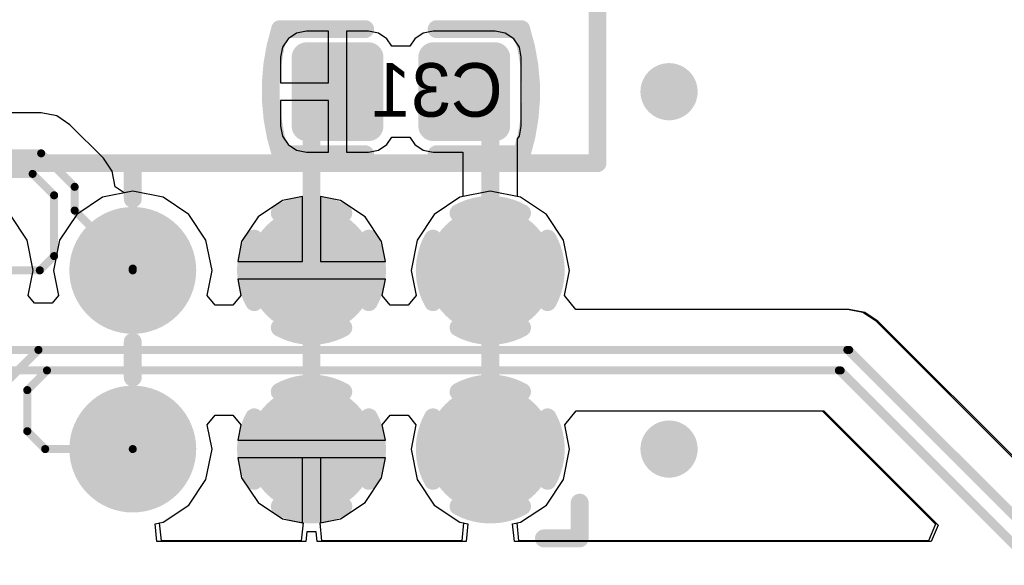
# Model space of a CAD drawing. Header units: millimetres. Extents: x 1.4 to 10.4, y 0 to 10.9.
# Tile 88 of 177: x 4.237 to 4.788, y 5.61 to 5.915. Entities that reach past the tile are written whole.
import ezdxf

# ---------------------------------------------------------------- set-up
doc = ezdxf.new("R2010")
doc.units = ezdxf.units.MM
doc.header["$MEASUREMENT"] = 0
for name, color, linetype in [('BottomLayer', 5, 'Continuous'), ('BottomOverlay', 54, 'Continuous'), ('BottomPaste', 16, 'Continuous'), ('BottomSolder', 6, 'Continuous'), ('DrillDrawing', 1, 'Continuous'), ('DrillGuide', 244, 'Continuous'), ('InternalPlane1', 76, 'Continuous'), ('InternalPlane2', 16, 'Continuous'), ('Mechanical32', 56, 'Continuous'), ('MultiLayer', 9, 'Continuous'), ('TopLayer', 1, 'Continuous'), ('TopOverlay', 2, 'Continuous'), ('TopSolder', 216, 'Continuous')]:
    doc.layers.add(name, color=color, linetype=linetype)

msp = doc.modelspace()

# ---------------------------------------------------------------- linework, layer by layer
at = {"layer": 'BottomLayer'}
for p, q in [((4.39165, 5.90779), (4.38691, 5.90462)), ((4.39724, 5.9089), (4.39165, 5.90779)), ((4.40957, 5.9089), (4.39724, 5.9089)), ((4.40957, 5.88), (4.40957, 5.9089)), ((4.43189, 5.9089), (4.41957, 5.9089)), ((4.41957, 5.9089), (4.41957, 5.875)), ((4.43748, 5.90779), (4.43189, 5.9089)), ((4.44222, 5.90462), (4.43748, 5.90779)), ((4.46252, 5.90779), (4.45778, 5.90462)), ((4.46811, 5.9089), (4.46252, 5.90779)), ((4.50276, 5.9089), (4.46811, 5.9089)), ((4.50835, 5.90779), (4.50276, 5.9089)), ((4.51309, 5.90462), (4.50835, 5.90779)), ((4.38374, 5.89988), (4.38263, 5.89429)), ((4.38691, 5.90462), (4.38374, 5.89988)), ((4.445, 5.90047), (4.44222, 5.90462)), ((4.455, 5.90047), (4.445, 5.90047)), ((4.45778, 5.90462), (4.455, 5.90047)), ((4.51626, 5.89988), (4.51309, 5.90462)), ((4.51737, 5.89429), (4.51626, 5.89988)), ((4.38263, 5.89429), (4.38263, 5.88)), ((4.51737, 5.85571), (4.51737, 5.89429)), ((4.38263, 5.88), (4.40957, 5.88)), ((4.41957, 5.875), (4.41957, 5.8411)), ((4.40957, 5.87), (4.38263, 5.87)), ((4.38263, 5.87), (4.38263, 5.85571)), ((4.40957, 5.8411), (4.40957, 5.87)), ((4.38263, 5.85571), (4.38374, 5.85012)), ((4.51626, 5.85012), (4.51737, 5.85571)), ((4.38374, 5.85012), (4.38691, 5.84538)), ((4.51529, 5.84868), (4.51626, 5.85012)), ((4.38691, 5.84538), (4.39165, 5.84221)), ((4.43748, 5.84221), (4.44222, 5.84538)), ((4.44222, 5.84538), (4.445, 5.84953)), ((4.445, 5.84953), (4.455, 5.84953)), ((4.455, 5.84953), (4.45778, 5.84538)), ((4.45778, 5.84538), (4.46252, 5.84221)), ((4.51529, 5.81631), (4.51529, 5.84868)), ((4.39165, 5.84221), (4.39724, 5.8411)), ((4.39724, 5.8411), (4.40957, 5.8411)), ((4.41957, 5.8411), (4.43189, 5.8411)), ((4.43189, 5.8411), (4.43748, 5.84221)), ((4.46252, 5.84221), (4.46811, 5.8411)), ((4.46811, 5.8411), (4.48471, 5.8411)), ((4.48471, 5.8411), (4.48471, 5.81631)), ((4.3, 5.81935), (4.28303, 5.81597)), ((4.31697, 5.81597), (4.3, 5.81935)), ((4.28303, 5.81597), (4.26864, 5.80636)), ((4.33136, 5.80636), (4.31697, 5.81597)), ((4.38381, 5.81409), (4.37008, 5.80492)), ((4.395, 5.81631), (4.38381, 5.81409)), ((4.395, 5.78), (4.395, 5.81631)), ((4.41619, 5.81409), (4.405, 5.81631)), ((4.405, 5.81631), (4.405, 5.78)), ((4.42992, 5.80492), (4.41619, 5.81409)), ((4.48303, 5.81597), (4.46864, 5.80636)), ((4.48471, 5.81631), (4.48303, 5.81597)), ((4.51697, 5.81597), (4.51529, 5.81631)), ((4.53136, 5.80636), (4.51697, 5.81597)), ((4.24097, 5.79197), (4.23136, 5.80636)), ((4.26864, 5.80636), (4.25903, 5.79197)), ((4.34097, 5.79197), (4.33136, 5.80636)), ((4.46864, 5.80636), (4.45903, 5.79197)), ((4.54097, 5.79197), (4.53136, 5.80636)), ((4.37008, 5.80492), (4.36091, 5.79119)), ((4.43909, 5.79119), (4.42992, 5.80492)), ((4.24435, 5.775), (4.24097, 5.79197)), ((4.25903, 5.79197), (4.25565, 5.775)), ((4.34435, 5.775), (4.34097, 5.79197)), ((4.36091, 5.79119), (4.35869, 5.78)), ((4.44131, 5.78), (4.43909, 5.79119)), ((4.45903, 5.79197), (4.45565, 5.775)), ((4.54435, 5.775), (4.54097, 5.79197)), ((4.35869, 5.78), (4.395, 5.78)), ((4.405, 5.78), (4.44131, 5.78)), ((4.24155, 5.76092), (4.24435, 5.775)), ((4.25565, 5.775), (4.25845, 5.76092)), ((4.34155, 5.76092), (4.34435, 5.775)), ((4.45565, 5.775), (4.45845, 5.76092)), ((4.54155, 5.76092), (4.54435, 5.775)), ((4.44131, 5.77), (4.35869, 5.77)), ((4.35869, 5.77), (4.36049, 5.76092)), ((4.43951, 5.76092), (4.44131, 5.77)), ((4.245, 5.75671), (4.24155, 5.76092)), ((4.255, 5.75671), (4.245, 5.75671)), ((4.25845, 5.76092), (4.255, 5.75671)), ((4.34602, 5.75547), (4.34155, 5.76092)), ((4.36049, 5.76092), (4.35602, 5.75547)), ((4.44398, 5.75547), (4.43951, 5.76092)), ((4.45845, 5.76092), (4.45398, 5.75547)), ((4.54789, 5.75319), (4.54155, 5.76092)), ((4.35602, 5.75547), (4.34602, 5.75547)), ((4.45398, 5.75547), (4.44398, 5.75547)), ((4.69976, 5.75319), (4.54789, 5.75319)), ((4.70844, 5.75146), (4.69976, 5.75319)), ((4.69976, 5.75319), (4.69976, 5.75319)), ((4.7158, 5.74654), (4.70844, 5.75146)), ((5.11916, 5.34319), (4.7158, 5.74654)), ((4.54165, 5.68858), (4.54799, 5.69631)), ((4.54799, 5.69631), (4.6856, 5.69631)), ((4.6856, 5.69631), (4.74899, 5.63292)), ((4.34165, 5.68858), (4.34602, 5.69391)), ((4.34602, 5.69391), (4.35602, 5.69391)), ((4.35602, 5.69391), (4.36039, 5.68858)), ((4.43961, 5.68858), (4.44398, 5.69391)), ((4.44398, 5.69391), (4.45398, 5.69391)), ((4.45398, 5.69391), (4.45835, 5.68858)), ((4.34435, 5.675), (4.34165, 5.68858)), ((4.36039, 5.68858), (4.35869, 5.68)), ((4.44131, 5.68), (4.43961, 5.68858)), ((4.45835, 5.68858), (4.45565, 5.675)), ((4.54435, 5.675), (4.54165, 5.68858)), ((4.35869, 5.68), (4.44131, 5.68)), ((4.34097, 5.65803), (4.34435, 5.675)), ((4.45565, 5.675), (4.45903, 5.65803)), ((4.54097, 5.65803), (4.54435, 5.675)), ((4.44131, 5.67), (4.35869, 5.67)), ((4.35869, 5.67), (4.36091, 5.65881)), ((4.43909, 5.65881), (4.44131, 5.67)), ((4.33136, 5.64364), (4.34097, 5.65803)), ((4.36091, 5.65881), (4.37008, 5.64508)), ((4.42992, 5.64508), (4.43909, 5.65881)), ((4.45903, 5.65803), (4.46864, 5.64364)), ((4.53136, 5.64364), (4.54097, 5.65803)), ((4.31697, 5.63403), (4.33136, 5.64364)), ((4.37008, 5.64508), (4.38381, 5.63591)), ((4.41619, 5.63591), (4.42992, 5.64508)), ((4.46864, 5.64364), (4.48303, 5.63403)), ((4.51697, 5.63403), (4.53136, 5.64364)), ((4.38381, 5.63591), (4.39524, 5.63364)), ((4.40476, 5.63364), (4.41619, 5.63591)), ((4.31501, 5.63364), (4.31697, 5.63403)), ((4.31599, 5.62369), (4.31501, 5.63364)), ((4.39524, 5.63364), (4.39426, 5.62369)), ((4.40574, 5.62369), (4.40476, 5.63364)), ((4.48303, 5.63403), (4.48499, 5.63364)), ((4.48499, 5.63364), (4.48401, 5.62369)), ((4.51501, 5.63364), (4.51697, 5.63403)), ((4.51599, 5.62369), (4.51501, 5.63364)), ((4.74899, 5.63292), (4.74517, 5.62369)), ((4.39426, 5.62369), (4.31599, 5.62369)), ((4.48401, 5.62369), (4.40574, 5.62369)), ((4.74517, 5.62369), (4.51599, 5.62369))]:
    msp.add_line(p, q, dxfattribs=at)
for points, const_width in [([(4.39508, 5.89429, 1), (4.39941, 5.89429, 1)], 0.00433), ([(4.42972, 5.89429, 1), (4.43405, 5.89429, 1)], 0.00433), ([(4.46594, 5.89429, 1), (4.47028, 5.89429, 1)], 0.00433), ([(4.50059, 5.89429, 1), (4.50492, 5.89429, 1)], 0.00433), ([(4.594, 5.875, 1), (4.606, 5.875, 1)], 0.012), ([(4.41207, 5.875, 1), (4.41707, 5.875, 1)], 0.005), ([(4.48293, 5.875, 1), (4.48793, 5.875, 1)], 0.005), ([(4.3975, 5.86043, 1), (4.4025, 5.86043, 1)], 0.005), ([(4.3975, 5.86043, 1), (4.4025, 5.86043, 1)], 0.005), ([(4.4975, 5.86043, 1), (4.5025, 5.86043, 1)], 0.005), ([(4.4975, 5.86043, 1), (4.5025, 5.86043, 1)], 0.005), ([(4.39508, 5.85571, 1), (4.39941, 5.85571, 1)], 0.00433), ([(4.42972, 5.85571, 1), (4.43405, 5.85571, 1)], 0.00433), ([(4.46594, 5.85571, 1), (4.47028, 5.85571, 1)], 0.00433), ([(4.50059, 5.85571, 1), (4.50492, 5.85571, 1)], 0.00433), ([(4.28425, 5.775, 1), (4.31575, 5.775, 1)], 0.0315), ([(4.38425, 5.775, 1), (4.41575, 5.775, 1)], 0.0315), ([(4.48425, 5.775, 1), (4.51575, 5.775, 1)], 0.0315), ([(4.3975, 5.775, 1), (4.4025, 5.775, 1)], 0.005), ([(4.4975, 5.775, 1), (4.5025, 5.775, 1)], 0.005), ([(4.69864, 5.7305, 1), (4.70089, 5.7305, 1)], 0.00225), ([(4.69864, 5.7305, 1), (4.70089, 5.7305, 1)], 0.00225), ([(4.69388, 5.719, 1), (4.69613, 5.719, 1)], 0.00225), ([(4.69388, 5.719, 1), (4.69613, 5.719, 1)], 0.00225), ([(4.28425, 5.675, 1), (4.31575, 5.675, 1)], 0.0315), ([(4.38425, 5.675, 1), (4.41575, 5.675, 1)], 0.0315), ([(4.48425, 5.675, 1), (4.51575, 5.675, 1)], 0.0315), ([(4.594, 5.675, 1), (4.606, 5.675, 1)], 0.012)]:
    msp.add_lwpolyline(points, format="xyb", close=True, dxfattribs=dict(at, const_width=const_width))
for points, const_width in [([(4.4, 5.86043), (4.41457, 5.875)], 0.01), ([(4.48543, 5.875), (4.5, 5.86043)], 0.01), ([(4.4, 5.775), (4.4, 5.86043)], 0.01), ([(4.5, 5.775), (4.5, 5.86043)], 0.01), ([(4.04824, 5.7305), (4.69976, 5.7305)], 0.0045), ([(4.69976, 5.7305), (5.10976, 5.3205)], 0.0045), ([(4.053, 5.719), (4.695, 5.719)], 0.0045), ([(4.695, 5.719), (5.105, 5.309)], 0.0045)]:
    msp.add_lwpolyline(points, dxfattribs=dict(at, const_width=const_width))
for points in [[(4.43622, 5.89429), (4.39291, 5.89429), (4.43622, 5.85571), (4.39291, 5.85571)], [(4.43189, 5.89862), (4.39724, 5.89862), (4.43189, 5.85138), (4.39724, 5.85138)], [(4.50709, 5.89429), (4.46378, 5.89429), (4.50709, 5.85571), (4.46378, 5.85571)], [(4.50276, 5.89862), (4.46811, 5.89862), (4.50276, 5.85138), (4.46811, 5.85138)]]:
    msp.add_solid(points, dxfattribs=at)
at = {"layer": 'BottomOverlay', "const_width": 0.01}
for points in [[(4.38267, 5.84024, -0.154963), (4.38239, 5.90985)], [(4.51733, 5.90976, -0.154963), (4.5176, 5.84015)]]:
    msp.add_lwpolyline(points, format="xyb", dxfattribs=at)
for points in [[(4.38239, 5.91), (4.43, 5.91)], [(4.47, 5.91), (4.51733, 5.91)], [(4.38267, 5.84), (4.43, 5.84)], [(4.47, 5.84), (4.5176, 5.84)]]:
    msp.add_lwpolyline(points, dxfattribs=at)
at = {"layer": 'BottomOverlay', "const_width": 0.005}
for points in [[(4.37989, 5.91, 1), (4.38489, 5.91, 1)], [(4.37989, 5.90985, 1), (4.38489, 5.90985, 1)], [(4.4275, 5.91, 1), (4.4325, 5.91, 1)], [(4.4675, 5.91, 1), (4.4725, 5.91, 1)], [(4.51483, 5.91, 1), (4.51983, 5.91, 1)], [(4.51483, 5.90976, 1), (4.51983, 5.90976, 1)], [(4.38017, 5.84024, 1), (4.38517, 5.84024, 1)], [(4.38017, 5.84, 1), (4.38517, 5.84, 1)], [(4.4275, 5.84, 1), (4.4325, 5.84, 1)], [(4.4675, 5.84, 1), (4.4725, 5.84, 1)], [(4.5151, 5.84015, 1), (4.5201, 5.84015, 1)], [(4.5151, 5.84, 1), (4.5201, 5.84, 1)]]:
    msp.add_lwpolyline(points, format="xyb", close=True, dxfattribs=at)
at = {"layer": 'BottomPaste', "const_width": 0.00433}
for points in [[(4.39508, 5.89429, 1), (4.39941, 5.89429, 1)], [(4.42972, 5.89429, 1), (4.43405, 5.89429, 1)], [(4.46594, 5.89429, 1), (4.47028, 5.89429, 1)], [(4.50059, 5.89429, 1), (4.50492, 5.89429, 1)], [(4.39508, 5.85571, 1), (4.39941, 5.85571, 1)], [(4.42972, 5.85571, 1), (4.43405, 5.85571, 1)], [(4.46594, 5.85571, 1), (4.47028, 5.85571, 1)], [(4.50059, 5.85571, 1), (4.50492, 5.85571, 1)]]:
    msp.add_lwpolyline(points, format="xyb", close=True, dxfattribs=at)
at = {"layer": 'BottomPaste'}
for points in [[(4.43622, 5.89429), (4.39291, 5.89429), (4.43622, 5.85571), (4.39291, 5.85571)], [(4.43189, 5.89862), (4.39724, 5.89862), (4.43189, 5.85138), (4.39724, 5.85138)], [(4.50709, 5.89429), (4.46378, 5.89429), (4.50709, 5.85571), (4.46378, 5.85571)], [(4.50276, 5.89862), (4.46811, 5.89862), (4.50276, 5.85138), (4.46811, 5.85138)]]:
    msp.add_solid(points, dxfattribs=at)
at = {"layer": 'BottomSolder'}
for points, const_width in [([(4.39308, 5.89429, 1), (4.40141, 5.89429, 1)], 0.00833), ([(4.42772, 5.89429, 1), (4.43605, 5.89429, 1)], 0.00833), ([(4.46394, 5.89429, 1), (4.47228, 5.89429, 1)], 0.00833), ([(4.49859, 5.89429, 1), (4.50692, 5.89429, 1)], 0.00833), ([(4.39308, 5.85571, 1), (4.40141, 5.85571, 1)], 0.00833), ([(4.42772, 5.85571, 1), (4.43605, 5.85571, 1)], 0.00833), ([(4.46394, 5.85571, 1), (4.47228, 5.85571, 1)], 0.00833), ([(4.49859, 5.85571, 1), (4.50692, 5.85571, 1)], 0.00833), ([(4.28225, 5.775, 1), (4.31775, 5.775, 1)], 0.0355), ([(4.38225, 5.775, 1), (4.41775, 5.775, 1)], 0.0355), ([(4.48225, 5.775, 1), (4.51775, 5.775, 1)], 0.0355), ([(4.28225, 5.675, 1), (4.31775, 5.675, 1)], 0.0355), ([(4.38225, 5.675, 1), (4.41775, 5.675, 1)], 0.0355), ([(4.48225, 5.675, 1), (4.51775, 5.675, 1)], 0.0355)]:
    msp.add_lwpolyline(points, format="xyb", close=True, dxfattribs=dict(at, const_width=const_width))
for points in [[(4.43189, 5.90262), (4.39724, 5.90262), (4.43189, 5.84738), (4.39724, 5.84738)], [(4.50276, 5.90262), (4.46811, 5.90262), (4.50276, 5.84738), (4.46811, 5.84738)], [(4.44022, 5.89429), (4.38891, 5.89429), (4.44022, 5.85571), (4.38891, 5.85571)], [(4.51109, 5.89429), (4.45978, 5.89429), (4.51109, 5.85571), (4.45978, 5.85571)]]:
    msp.add_solid(points, dxfattribs=at)
at = {"layer": 'DrillDrawing', "const_width": 0.006}
for points in [[(4.597, 5.875, 1), (4.603, 5.875, 1)], [(4.597, 5.675, 1), (4.603, 5.675, 1)]]:
    msp.add_lwpolyline(points, format="xyb", close=True, dxfattribs=at)
at = {"layer": 'DrillGuide', "const_width": 0.006}
for points in [[(4.597, 5.875, 1), (4.603, 5.875, 1)], [(4.597, 5.675, 1), (4.603, 5.675, 1)]]:
    msp.add_lwpolyline(points, format="xyb", close=True, dxfattribs=at)
at = {"layer": 'InternalPlane1', "const_width": 0.01}
for points in [[(4.38223, 5.80706, -0.258618), (4.41777, 5.80706)], [(4.36794, 5.75723, -0.258618), (4.36794, 5.79277)], [(4.43206, 5.79277, -0.258618), (4.43206, 5.75723)], [(4.41777, 5.74294, -0.258618), (4.38223, 5.74294)], [(4.38223, 5.70706, -0.258618), (4.41777, 5.70706)], [(4.36794, 5.65723, -0.258618), (4.36794, 5.69277)], [(4.43206, 5.69277, -0.258618), (4.43206, 5.65723)], [(4.41777, 5.64294, -0.258618), (4.38223, 5.64294)]]:
    msp.add_lwpolyline(points, format="xyb", dxfattribs=at)
at = {"layer": 'InternalPlane1'}
for points, const_width in [([(4.37973, 5.80706, 1), (4.38473, 5.80706, 1)], 0.005), ([(4.41527, 5.80706, 1), (4.42027, 5.80706, 1)], 0.005), ([(4.28417, 5.775, 1), (4.31583, 5.775, 1)], 0.03165), ([(4.48417, 5.775, 1), (4.51583, 5.775, 1)], 0.03165), ([(4.36544, 5.79277, 1), (4.37044, 5.79277, 1)], 0.005), ([(4.42956, 5.79277, 1), (4.43456, 5.79277, 1)], 0.005), ([(4.36544, 5.75723, 1), (4.37044, 5.75723, 1)], 0.005), ([(4.42956, 5.75723, 1), (4.43456, 5.75723, 1)], 0.005), ([(4.37973, 5.74294, 1), (4.38473, 5.74294, 1)], 0.005), ([(4.41527, 5.74294, 1), (4.42027, 5.74294, 1)], 0.005), ([(4.37973, 5.70706, 1), (4.38473, 5.70706, 1)], 0.005), ([(4.41527, 5.70706, 1), (4.42027, 5.70706, 1)], 0.005), ([(4.28417, 5.675, 1), (4.31583, 5.675, 1)], 0.03165), ([(4.48417, 5.675, 1), (4.51583, 5.675, 1)], 0.03165), ([(4.36544, 5.69277, 1), (4.37044, 5.69277, 1)], 0.005), ([(4.42956, 5.69277, 1), (4.43456, 5.69277, 1)], 0.005), ([(4.36544, 5.65723, 1), (4.37044, 5.65723, 1)], 0.005), ([(4.42956, 5.65723, 1), (4.43456, 5.65723, 1)], 0.005), ([(4.37973, 5.64294, 1), (4.38473, 5.64294, 1)], 0.005), ([(4.41527, 5.64294, 1), (4.42027, 5.64294, 1)], 0.005)]:
    msp.add_lwpolyline(points, format="xyb", close=True, dxfattribs=dict(at, const_width=const_width))
at = {"layer": 'InternalPlane2'}
for points, const_width in [([(4.592, 5.875, 1), (4.608, 5.875, 1)], 0.016), ([(4.47973, 5.80706, 1), (4.48473, 5.80706, 1)], 0.005), ([(4.51527, 5.80706, 1), (4.52027, 5.80706, 1)], 0.005), ([(4.28417, 5.775, 1), (4.31583, 5.775, 1)], 0.03165), ([(4.38417, 5.775, 1), (4.41583, 5.775, 1)], 0.03165), ([(4.46544, 5.79277, 1), (4.47044, 5.79277, 1)], 0.005), ([(4.52956, 5.79277, 1), (4.53456, 5.79277, 1)], 0.005), ([(4.46544, 5.75723, 1), (4.47044, 5.75723, 1)], 0.005), ([(4.52956, 5.75723, 1), (4.53456, 5.75723, 1)], 0.005), ([(4.47973, 5.74294, 1), (4.48473, 5.74294, 1)], 0.005), ([(4.51527, 5.74294, 1), (4.52027, 5.74294, 1)], 0.005), ([(4.47973, 5.70706, 1), (4.48473, 5.70706, 1)], 0.005), ([(4.51527, 5.70706, 1), (4.52027, 5.70706, 1)], 0.005), ([(4.28417, 5.675, 1), (4.31583, 5.675, 1)], 0.03165), ([(4.38417, 5.675, 1), (4.41583, 5.675, 1)], 0.03165), ([(4.46544, 5.69277, 1), (4.47044, 5.69277, 1)], 0.005), ([(4.52956, 5.69277, 1), (4.53456, 5.69277, 1)], 0.005), ([(4.592, 5.675, 1), (4.608, 5.675, 1)], 0.016), ([(4.46544, 5.65723, 1), (4.47044, 5.65723, 1)], 0.005), ([(4.52956, 5.65723, 1), (4.53456, 5.65723, 1)], 0.005), ([(4.47973, 5.64294, 1), (4.48473, 5.64294, 1)], 0.005), ([(4.51527, 5.64294, 1), (4.52027, 5.64294, 1)], 0.005)]:
    msp.add_lwpolyline(points, format="xyb", close=True, dxfattribs=dict(at, const_width=const_width))
at = {"layer": 'InternalPlane2', "const_width": 0.01}
for points in [[(4.48223, 5.80706, -0.258618), (4.51777, 5.80706)], [(4.46794, 5.75723, -0.258618), (4.46794, 5.79277)], [(4.53206, 5.79277, -0.258618), (4.53206, 5.75723)], [(4.51777, 5.74294, -0.258618), (4.48223, 5.74294)], [(4.48223, 5.70706, -0.258618), (4.51777, 5.70706)], [(4.46794, 5.65723, -0.258618), (4.46794, 5.69277)], [(4.53206, 5.69277, -0.258618), (4.53206, 5.65723)], [(4.51777, 5.64294, -0.258618), (4.48223, 5.64294)]]:
    msp.add_lwpolyline(points, format="xyb", dxfattribs=at)
at = {"layer": 'MultiLayer', "const_width": 0.012}
for points in [[(4.594, 5.875, 1), (4.606, 5.875, 1)], [(4.594, 5.675, 1), (4.606, 5.675, 1)]]:
    msp.add_lwpolyline(points, format="xyb", close=True, dxfattribs=at)
at = {"layer": 'TopLayer'}
for p, q in [((4.24876, 5.86319), (4.16224, 5.86319)), ((4.25744, 5.86146), (4.24876, 5.86319)), ((4.24876, 5.86319), (4.24876, 5.86319)), ((4.2648, 5.85654), (4.25744, 5.86146)), ((4.28354, 5.83781), (4.2648, 5.85654)), ((4.28354, 5.8378), (4.28354, 5.83781)), ((4.28846, 5.83044), (4.28354, 5.8378)), ((4.29019, 5.82176), (4.28846, 5.83044)), ((4.29522, 5.8184), (4.29019, 5.82176)), ((4.29019, 5.82176), (4.29019, 5.82176)), ((4.29019, 5.82176), (4.29019, 5.82176)), ((4.29019, 5.82176), (4.29019, 5.82176)), ((4.29019, 5.82176), (4.29019, 5.82176)), ((4.29019, 5.82176), (4.29019, 5.82176)), ((4.29019, 5.82176), (4.29019, 5.82176)), ((4.29019, 5.82176), (4.29019, 5.82176)), ((4.29019, 5.82176), (4.29019, 5.82176)), ((4.3, 5.81935), (4.29522, 5.8184)), ((4.31697, 5.81597), (4.3, 5.81935)), ((4.5, 5.81935), (4.48303, 5.81597)), ((4.51697, 5.81597), (4.5, 5.81935)), ((4.33136, 5.80636), (4.31697, 5.81597)), ((4.38381, 5.81409), (4.37008, 5.80492)), ((4.395, 5.81631), (4.38381, 5.81409)), ((4.395, 5.78), (4.395, 5.81631)), ((4.41619, 5.81409), (4.405, 5.81631)), ((4.405, 5.81631), (4.405, 5.78)), ((4.42992, 5.80492), (4.41619, 5.81409)), ((4.48303, 5.81597), (4.46864, 5.80636)), ((4.53136, 5.80636), (4.51697, 5.81597)), ((4.34097, 5.79197), (4.33136, 5.80636)), ((4.46864, 5.80636), (4.45903, 5.79197)), ((4.54097, 5.79197), (4.53136, 5.80636)), ((4.37008, 5.80492), (4.36091, 5.79119)), ((4.43909, 5.79119), (4.42992, 5.80492)), ((4.34435, 5.775), (4.34097, 5.79197)), ((4.36091, 5.79119), (4.35869, 5.78)), ((4.44131, 5.78), (4.43909, 5.79119)), ((4.45903, 5.79197), (4.45565, 5.775)), ((4.54435, 5.775), (4.54097, 5.79197)), ((4.35869, 5.78), (4.395, 5.78)), ((4.405, 5.78), (4.44131, 5.78)), ((4.34155, 5.76092), (4.34435, 5.775)), ((4.45565, 5.775), (4.45845, 5.76092)), ((4.54155, 5.76092), (4.54435, 5.775)), ((4.44131, 5.77), (4.35869, 5.77)), ((4.35869, 5.77), (4.36049, 5.76092)), ((4.43951, 5.76092), (4.44131, 5.77)), ((4.34602, 5.75547), (4.34155, 5.76092)), ((4.36049, 5.76092), (4.35602, 5.75547)), ((4.44398, 5.75547), (4.43951, 5.76092)), ((4.45845, 5.76092), (4.45398, 5.75547)), ((4.54789, 5.75319), (4.54155, 5.76092)), ((4.35602, 5.75547), (4.34602, 5.75547)), ((4.45398, 5.75547), (4.44398, 5.75547)), ((4.70076, 5.75319), (4.54789, 5.75319)), ((4.70944, 5.75146), (4.70076, 5.75319)), ((4.70076, 5.75319), (4.70076, 5.75319)), ((4.7168, 5.74654), (4.70944, 5.75146)), ((4.93016, 5.53319), (4.7168, 5.74654)), ((4.54165, 5.68858), (4.54799, 5.69631)), ((4.54799, 5.69631), (4.6866, 5.69631)), ((4.6866, 5.69631), (4.75049, 5.63242)), ((4.34165, 5.68858), (4.34602, 5.69391)), ((4.34602, 5.69391), (4.35602, 5.69391)), ((4.35602, 5.69391), (4.36039, 5.68858)), ((4.43961, 5.68858), (4.44398, 5.69391)), ((4.44398, 5.69391), (4.45398, 5.69391)), ((4.45398, 5.69391), (4.45835, 5.68858)), ((4.34435, 5.675), (4.34165, 5.68858)), ((4.36039, 5.68858), (4.35869, 5.68)), ((4.44131, 5.68), (4.43961, 5.68858)), ((4.45835, 5.68858), (4.45565, 5.675)), ((4.54435, 5.675), (4.54165, 5.68858)), ((4.35869, 5.68), (4.44131, 5.68)), ((4.34097, 5.65803), (4.34435, 5.675)), ((4.45565, 5.675), (4.45903, 5.65803)), ((4.54097, 5.65803), (4.54435, 5.675)), ((4.395, 5.67), (4.35869, 5.67)), ((4.35869, 5.67), (4.36091, 5.65881)), ((4.395, 5.63369), (4.395, 5.67)), ((4.44131, 5.67), (4.405, 5.67)), ((4.405, 5.67), (4.405, 5.63369)), ((4.43909, 5.65881), (4.44131, 5.67)), ((4.33136, 5.64364), (4.34097, 5.65803)), ((4.36091, 5.65881), (4.37008, 5.64508)), ((4.42992, 5.64508), (4.43909, 5.65881)), ((4.45903, 5.65803), (4.46864, 5.64364)), ((4.53136, 5.64364), (4.54097, 5.65803)), ((4.31697, 5.63403), (4.33136, 5.64364)), ((4.37008, 5.64508), (4.38381, 5.63591)), ((4.41619, 5.63591), (4.42992, 5.64508)), ((4.46864, 5.64364), (4.48303, 5.63403)), ((4.51697, 5.63403), (4.53136, 5.64364)), ((4.38381, 5.63591), (4.395, 5.63369)), ((4.405, 5.63369), (4.41619, 5.63591)), ((4.3125, 5.63314), (4.31697, 5.63403)), ((4.31348, 5.62319), (4.3125, 5.63314)), ((4.48303, 5.63403), (4.4875, 5.63314)), ((4.4875, 5.63314), (4.48652, 5.62319)), ((4.5125, 5.63314), (4.51697, 5.63403)), ((4.51348, 5.62319), (4.5125, 5.63314)), ((4.75049, 5.63242), (4.74667, 5.62319)), ((4.39731, 5.62859), (4.39677, 5.62319)), ((4.40269, 5.62859), (4.39731, 5.62859)), ((4.40323, 5.62319), (4.40269, 5.62859)), ((4.39677, 5.62319), (4.31348, 5.62319)), ((4.48652, 5.62319), (4.40323, 5.62319)), ((4.74667, 5.62319), (4.51348, 5.62319))]:
    msp.add_line(p, q, dxfattribs=at)
for points, const_width in [([(4.594, 5.875, 1), (4.606, 5.875, 1)], 0.012), ([(4.24764, 5.8405, 1), (4.24989, 5.8405, 1)], 0.00225), ([(4.24764, 5.8405, 1), (4.24989, 5.8405, 1)], 0.00225), ([(4.24287, 5.829, 1), (4.24512, 5.829, 1)], 0.00225), ([(4.24287, 5.829, 1), (4.24512, 5.829, 1)], 0.00225), ([(4.26638, 5.82176, 1), (4.26863, 5.82176, 1)], 0.00225), ([(4.26638, 5.82176, 1), (4.26863, 5.82176, 1)], 0.00225), ([(4.25488, 5.817, 1), (4.25713, 5.817, 1)], 0.00225), ([(4.25488, 5.817, 1), (4.25713, 5.817, 1)], 0.00225), ([(4.26638, 5.8085, 1), (4.26863, 5.8085, 1)], 0.00225), ([(4.26638, 5.8085, 1), (4.26863, 5.8085, 1)], 0.00225), ([(4.28425, 5.775, 1), (4.31575, 5.775, 1)], 0.0315), ([(4.38425, 5.775, 1), (4.41575, 5.775, 1)], 0.0315), ([(4.48425, 5.775, 1), (4.51575, 5.775, 1)], 0.0315), ([(4.25488, 5.783, 1), (4.25713, 5.783, 1)], 0.00225), ([(4.25488, 5.783, 1), (4.25713, 5.783, 1)], 0.00225), ([(4.29887, 5.776, 1), (4.30112, 5.776, 1)], 0.00225), ([(4.29887, 5.776, 1), (4.30112, 5.776, 1)], 0.00225), ([(4.24688, 5.775, 1), (4.24913, 5.775, 1)], 0.00225), ([(4.24688, 5.775, 1), (4.24913, 5.775, 1)], 0.00225), ([(4.29887, 5.775, 1), (4.30112, 5.775, 1)], 0.00225), ([(4.24611, 5.7305, 1), (4.24836, 5.7305, 1)], 0.00225), ([(4.24611, 5.7305, 1), (4.24836, 5.7305, 1)], 0.00225), ([(4.69964, 5.7305, 1), (4.70189, 5.7305, 1)], 0.00225), ([(4.69964, 5.7305, 1), (4.70189, 5.7305, 1)], 0.00225), ([(4.25087, 5.719, 1), (4.25312, 5.719, 1)], 0.00225), ([(4.25087, 5.719, 1), (4.25312, 5.719, 1)], 0.00225), ([(4.69487, 5.719, 1), (4.69712, 5.719, 1)], 0.00225), ([(4.69487, 5.719, 1), (4.69712, 5.719, 1)], 0.00225), ([(4.23987, 5.708, 1), (4.24212, 5.708, 1)], 0.00225), ([(4.23987, 5.708, 1), (4.24212, 5.708, 1)], 0.00225), ([(4.28425, 5.675, 1), (4.31575, 5.675, 1)], 0.0315), ([(4.38425, 5.675, 1), (4.41575, 5.675, 1)], 0.0315), ([(4.48425, 5.675, 1), (4.51575, 5.675, 1)], 0.0315), ([(4.23987, 5.685, 1), (4.24212, 5.685, 1)], 0.00225), ([(4.23987, 5.685, 1), (4.24212, 5.685, 1)], 0.00225), ([(4.594, 5.675, 1), (4.606, 5.675, 1)], 0.012), ([(4.24988, 5.675, 1), (4.25213, 5.675, 1)], 0.00225), ([(4.24988, 5.675, 1), (4.25213, 5.675, 1)], 0.00225), ([(4.29887, 5.675, 1), (4.30112, 5.675, 1)], 0.00225)]:
    msp.add_lwpolyline(points, format="xyb", close=True, dxfattribs=dict(at, const_width=const_width))
at = {"layer": 'TopLayer', "const_width": 0.0045}
for points in [[(4.16224, 5.8405), (4.24876, 5.8405)], [(4.24876, 5.8405), (4.2675, 5.82176)], [(4.167, 5.829), (4.244, 5.829)], [(4.244, 5.829), (4.256, 5.817)], [(4.2675, 5.8085), (4.2675, 5.82176)], [(4.256, 5.783), (4.256, 5.817)], [(4.2675, 5.8085), (4.3, 5.776)], [(4.248, 5.775), (4.256, 5.783)], [(4.3, 5.775), (4.3, 5.776)], [(4.2, 5.775), (4.248, 5.775)], [(4.2295, 5.71276), (4.24724, 5.7305)], [(4.24724, 5.7305), (4.70076, 5.7305)], [(4.70076, 5.7305), (4.92076, 5.5105)], [(4.241, 5.708), (4.252, 5.719)], [(4.252, 5.719), (4.696, 5.719)], [(4.696, 5.719), (4.916, 5.499)], [(4.241, 5.685), (4.241, 5.708)], [(4.241, 5.685), (4.251, 5.675)], [(4.251, 5.675), (4.3, 5.675)]]:
    msp.add_lwpolyline(points, dxfattribs=at)
at = {"layer": 'TopOverlay', "const_width": 0.01}
for points in [[(4.56, 5.835), (4.56, 6.17)], [(3.94, 5.835), (4.56, 5.835)], [(4.3, 5.815), (4.3, 5.835)], [(4.4, 5.815), (4.4, 5.835)], [(4.5, 5.815), (4.5, 5.835)], [(4.3, 5.715), (4.3, 5.735)], [(4.4, 5.715), (4.4, 5.735)], [(4.5, 5.715), (4.5, 5.735)], [(4.55, 5.625), (4.55, 5.645)], [(4.53, 5.625), (4.55, 5.625)]]:
    msp.add_lwpolyline(points, dxfattribs=at)
at = {"layer": 'TopOverlay', "const_width": 0.005}
for points in [[(4.2975, 5.835, 1), (4.3025, 5.835, 1)], [(4.3975, 5.835, 1), (4.4025, 5.835, 1)], [(4.4975, 5.835, 1), (4.5025, 5.835, 1)], [(4.5575, 5.835, 1), (4.5625, 5.835, 1)], [(4.5575, 5.835, 1), (4.5625, 5.835, 1)], [(4.2975, 5.815, 1), (4.3025, 5.815, 1)], [(4.3975, 5.815, 1), (4.4025, 5.815, 1)], [(4.4975, 5.815, 1), (4.5025, 5.815, 1)], [(4.2975, 5.735, 1), (4.3025, 5.735, 1)], [(4.3975, 5.735, 1), (4.4025, 5.735, 1)], [(4.4975, 5.735, 1), (4.5025, 5.735, 1)], [(4.2975, 5.715, 1), (4.3025, 5.715, 1)], [(4.3975, 5.715, 1), (4.4025, 5.715, 1)], [(4.4975, 5.715, 1), (4.5025, 5.715, 1)], [(4.5475, 5.645, 1), (4.5525, 5.645, 1)], [(4.5275, 5.625, 1), (4.5325, 5.625, 1)], [(4.5475, 5.625, 1), (4.5525, 5.625, 1)], [(4.5475, 5.625, 1), (4.5525, 5.625, 1)]]:
    msp.add_lwpolyline(points, format="xyb", close=True, dxfattribs=at)
at = {"layer": 'TopSolder', "const_width": 0.0355}
for points in [[(4.28225, 5.775, 1), (4.31775, 5.775, 1)], [(4.38225, 5.775, 1), (4.41775, 5.775, 1)], [(4.48225, 5.775, 1), (4.51775, 5.775, 1)], [(4.28225, 5.675, 1), (4.31775, 5.675, 1)], [(4.38225, 5.675, 1), (4.41775, 5.675, 1)], [(4.48225, 5.675, 1), (4.51775, 5.675, 1)]]:
    msp.add_lwpolyline(points, format="xyb", close=True, dxfattribs=at)

# ---------------------------------------------------------------- texts
at = {"layer": 'Mechanical32', "text_generation_flag": 2}
msp.add_text('C31', height=0.03, rotation=360, dxfattribs=at).set_placement((4.507, 5.861))

doc.saveas('drawing.dxf')
